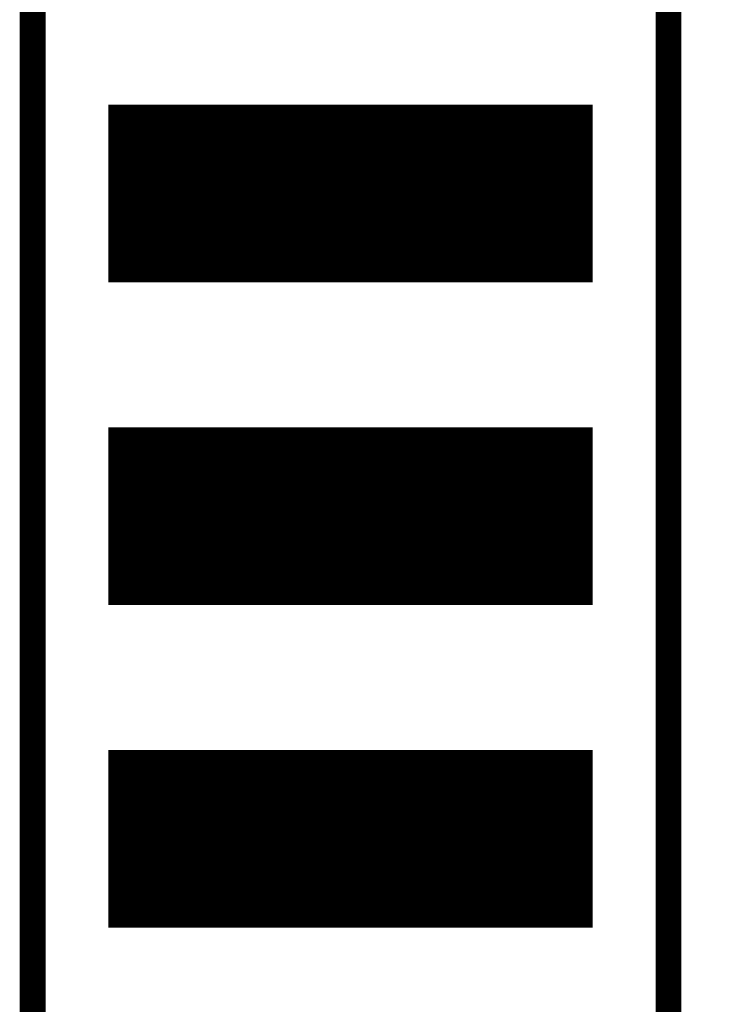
# Model space of a CAD drawing. Extents: x -0.1 to 58.6, y -0.1 to 66.1.
# Tile 16 of 29: x 15.4 to 21, y 31.9 to 39.6. Entities that reach past the tile are written whole.
import ezdxf

# ---------------------------------------------------------------- set-up
doc = ezdxf.new("R2010")
doc.units = 0
for name, color, linetype in [('PG_SILKSCREEN_TOP', 5, 'CONTINUOUS'), ('PIN_SOLDERMASK_TOP', 9, 'CONTINUOUS'), ('PIN_TOP', 8, 'CONTINUOUS')]:
    doc.layers.add(name, color=color, linetype=linetype)

msp = doc.modelspace()

# ---------------------------------------------------------------- linework, layer by layer
at = {"layer": 'PG_SILKSCREEN_TOP', "const_width": 0.2032}
msp.add_lwpolyline([(15.496217, 11.588999), (25.503817, 11.588999), (25.503817, 54.768999), (15.496217, 54.768999)], close=True, dxfattribs=at)
msp.add_lwpolyline([(20.500017, 54.768999), (20.500017, 11.588999)], dxfattribs=at)
at = {"layer": 'PIN_SOLDERMASK_TOP', "const_width": 0.01}
for points in [[(16.098119, 37.5655), (16.098119, 38.952498), (19.898116, 38.952498), (19.898116, 37.5655)], [(16.098119, 35.0255), (16.098119, 36.412498), (19.898116, 36.412498), (19.898116, 35.0255)], [(16.098119, 32.4855), (16.098119, 33.872498), (19.898116, 33.872498), (19.898116, 32.4855)]]:
    msp.add_lwpolyline(points, close=True, dxfattribs=at)
for points in [[(16.098119, 38.949922), (19.898116, 38.949922)], [(16.098119, 38.939922), (19.898116, 38.939922)], [(16.098119, 38.929922), (19.898116, 38.929922)], [(16.098119, 38.919922), (19.898116, 38.919922)], [(16.098119, 38.909922), (19.898116, 38.909922)], [(16.098119, 38.899922), (19.898116, 38.899922)], [(16.098119, 38.889922), (19.898116, 38.889922)], [(16.098119, 38.879922), (19.898116, 38.879922)], [(16.098119, 38.869922), (19.898116, 38.869922)], [(16.098119, 38.859922), (19.898116, 38.859922)], [(16.098119, 38.849922), (19.898116, 38.849922)], [(16.098119, 38.839922), (19.898116, 38.839922)], [(16.098119, 38.829922), (19.898116, 38.829922)], [(16.098119, 38.819922), (19.898116, 38.819922)], [(16.098119, 38.809922), (19.898116, 38.809922)], [(16.098119, 38.799922), (19.898116, 38.799922)], [(16.098119, 38.789922), (19.898116, 38.789922)], [(16.098119, 38.779922), (19.898116, 38.779922)], [(16.098119, 38.769922), (19.898116, 38.769922)], [(16.098119, 38.759922), (19.898116, 38.759922)], [(16.098119, 38.749923), (19.898116, 38.749923)], [(16.098119, 38.739923), (19.898116, 38.739923)], [(16.098119, 38.729923), (19.898116, 38.729923)], [(16.098119, 38.719923), (19.898116, 38.719923)], [(16.098119, 38.709923), (19.898116, 38.709923)], [(16.098119, 38.699923), (19.898116, 38.699923)], [(16.098119, 38.689923), (19.898116, 38.689923)], [(16.098119, 38.679923), (19.898116, 38.679923)], [(16.098119, 38.669923), (19.898116, 38.669923)], [(16.098119, 38.659923), (19.898116, 38.659923)], [(16.098119, 38.649923), (19.898116, 38.649923)], [(16.098119, 38.639923), (19.898116, 38.639923)], [(16.098119, 38.629923), (19.898116, 38.629923)], [(16.098119, 38.619923), (19.898116, 38.619923)], [(16.098119, 38.609923), (19.898116, 38.609923)], [(16.098119, 38.599923), (19.898116, 38.599923)], [(16.098119, 38.589923), (19.898116, 38.589923)], [(16.098119, 38.579923), (19.898116, 38.579923)], [(16.098119, 38.569923), (19.898116, 38.569923)], [(16.098119, 38.559923), (19.898116, 38.559923)], [(16.098119, 38.549923), (19.898116, 38.549923)], [(16.098119, 38.539923), (19.898116, 38.539923)], [(16.098119, 38.529923), (19.898116, 38.529923)], [(16.098119, 38.519923), (19.898116, 38.519923)], [(16.098119, 38.509923), (19.898116, 38.509923)], [(16.098119, 38.499923), (19.898116, 38.499923)], [(16.098119, 38.489923), (19.898116, 38.489923)], [(16.098119, 38.479923), (19.898116, 38.479923)], [(16.098119, 38.469923), (19.898116, 38.469923)], [(16.098119, 38.459923), (19.898116, 38.459923)], [(16.098119, 38.449923), (19.898116, 38.449923)], [(16.098119, 38.439923), (19.898116, 38.439923)], [(16.098119, 38.429923), (19.898116, 38.429923)], [(16.098119, 38.419923), (19.898116, 38.419923)], [(16.098119, 38.409923), (19.898116, 38.409923)], [(16.098119, 38.399923), (19.898116, 38.399923)], [(16.098119, 38.389923), (19.898116, 38.389923)], [(16.098119, 38.379923), (19.898116, 38.379923)], [(16.098119, 38.369923), (19.898116, 38.369923)], [(16.098119, 38.359923), (19.898116, 38.359923)], [(16.098119, 38.349923), (19.898116, 38.349923)], [(16.098119, 38.339923), (19.898116, 38.339923)], [(16.098119, 38.329923), (19.898116, 38.329923)], [(16.098119, 38.319923), (19.898116, 38.319923)], [(16.098119, 38.309923), (19.898116, 38.309923)], [(16.098119, 38.299923), (19.898116, 38.299923)], [(16.098119, 38.289923), (19.898116, 38.289923)], [(16.098119, 38.279923), (19.898116, 38.279923)], [(16.098119, 38.269923), (19.898116, 38.269923)], [(16.098119, 38.259923), (19.898116, 38.259923)], [(16.098119, 38.249923), (19.898116, 38.249923)], [(16.098119, 38.239924), (19.898116, 38.239924)], [(16.098119, 38.229924), (19.898116, 38.229924)], [(16.098119, 38.219924), (19.898116, 38.219924)], [(16.098119, 38.209924), (19.898116, 38.209924)], [(16.098119, 38.199924), (19.898116, 38.199924)], [(16.098119, 38.189924), (19.898116, 38.189924)], [(16.098119, 38.179924), (19.898116, 38.179924)], [(16.098119, 38.169924), (19.898116, 38.169924)], [(16.098119, 38.159924), (19.898116, 38.159924)], [(16.098119, 38.149924), (19.898116, 38.149924)], [(16.098119, 38.139924), (19.898116, 38.139924)], [(16.098119, 38.129924), (19.898116, 38.129924)], [(16.098119, 38.119924), (19.898116, 38.119924)], [(16.098119, 38.109924), (19.898116, 38.109924)], [(16.098119, 38.099924), (19.898116, 38.099924)], [(16.098119, 38.089924), (19.898116, 38.089924)], [(16.098119, 38.079924), (19.898116, 38.079924)], [(16.098119, 38.069924), (19.898116, 38.069924)], [(16.098119, 38.059924), (19.898116, 38.059924)], [(16.098119, 38.049924), (19.898116, 38.049924)], [(16.098119, 38.039924), (19.898116, 38.039924)], [(16.098119, 38.029924), (19.898116, 38.029924)], [(16.098119, 38.019924), (19.898116, 38.019924)], [(16.098119, 38.009924), (19.898116, 38.009924)], [(16.098119, 37.999924), (19.898116, 37.999924)], [(16.098119, 37.989924), (19.898116, 37.989924)], [(16.098119, 37.979924), (19.898116, 37.979924)], [(16.098119, 37.969924), (19.898116, 37.969924)], [(16.098119, 37.959924), (19.898116, 37.959924)], [(16.098119, 37.949924), (19.898116, 37.949924)], [(16.098119, 37.939924), (19.898116, 37.939924)], [(16.098119, 37.929924), (19.898116, 37.929924)], [(16.098119, 37.919924), (19.898116, 37.919924)], [(16.098119, 37.909924), (19.898116, 37.909924)], [(16.098119, 37.899924), (19.898116, 37.899924)], [(16.098119, 37.889924), (19.898116, 37.889924)], [(16.098119, 37.879924), (19.898116, 37.879924)], [(16.098119, 37.869924), (19.898116, 37.869924)], [(16.098119, 37.859924), (19.898116, 37.859924)], [(16.098119, 37.849924), (19.898116, 37.849924)], [(16.098119, 37.839924), (19.898116, 37.839924)], [(16.098119, 37.829924), (19.898116, 37.829924)], [(16.098119, 37.819924), (19.898116, 37.819924)], [(16.098119, 37.809924), (19.898116, 37.809924)], [(16.098119, 37.799924), (19.898116, 37.799924)], [(16.098119, 37.789924), (19.898116, 37.789924)], [(16.098119, 37.779924), (19.898116, 37.779924)], [(16.098119, 37.769924), (19.898116, 37.769924)], [(16.098119, 37.759924), (19.898116, 37.759924)], [(16.098119, 37.749924), (19.898116, 37.749924)], [(16.098119, 37.739925), (19.898116, 37.739925)], [(16.098119, 37.729925), (19.898116, 37.729925)], [(16.098119, 37.719925), (19.898116, 37.719925)], [(16.098119, 37.709925), (19.898116, 37.709925)], [(16.098119, 37.699925), (19.898116, 37.699925)], [(16.098119, 37.689925), (19.898116, 37.689925)], [(16.098119, 37.679925), (19.898116, 37.679925)], [(16.098119, 37.669925), (19.898116, 37.669925)], [(16.098119, 37.659925), (19.898116, 37.659925)], [(16.098119, 37.649925), (19.898116, 37.649925)], [(16.098119, 37.639925), (19.898116, 37.639925)], [(16.098119, 37.629925), (19.898116, 37.629925)], [(16.098119, 37.619925), (19.898116, 37.619925)], [(16.098119, 37.609925), (19.898116, 37.609925)], [(16.098119, 37.599925), (19.898116, 37.599925)], [(16.098119, 37.589925), (19.898116, 37.589925)], [(16.098119, 37.579925), (19.898116, 37.579925)], [(16.098119, 37.569925), (19.898116, 37.569925)], [(16.098119, 36.409927), (19.898116, 36.409927)], [(16.098119, 36.399927), (19.898116, 36.399927)], [(16.098119, 36.389927), (19.898116, 36.389927)], [(16.098119, 36.379927), (19.898116, 36.379927)], [(16.098119, 36.369927), (19.898116, 36.369927)], [(16.098119, 36.359927), (19.898116, 36.359927)], [(16.098119, 36.349927), (19.898116, 36.349927)], [(16.098119, 36.339927), (19.898116, 36.339927)], [(16.098119, 36.329927), (19.898116, 36.329927)], [(16.098119, 36.319927), (19.898116, 36.319927)], [(16.098119, 36.309927), (19.898116, 36.309927)], [(16.098119, 36.299927), (19.898116, 36.299927)], [(16.098119, 36.289927), (19.898116, 36.289927)], [(16.098119, 36.279927), (19.898116, 36.279927)], [(16.098119, 36.269927), (19.898116, 36.269927)], [(16.098119, 36.259927), (19.898116, 36.259927)], [(16.098119, 36.249927), (19.898116, 36.249927)], [(16.098119, 36.239928), (19.898116, 36.239928)], [(16.098119, 36.229928), (19.898116, 36.229928)], [(16.098119, 36.219928), (19.898116, 36.219928)], [(16.098119, 36.209928), (19.898116, 36.209928)], [(16.098119, 36.199928), (19.898116, 36.199928)], [(16.098119, 36.189928), (19.898116, 36.189928)], [(16.098119, 36.179928), (19.898116, 36.179928)], [(16.098119, 36.169928), (19.898116, 36.169928)], [(16.098119, 36.159928), (19.898116, 36.159928)], [(16.098119, 36.149928), (19.898116, 36.149928)], [(16.098119, 36.139928), (19.898116, 36.139928)], [(16.098119, 36.129928), (19.898116, 36.129928)], [(16.098119, 36.119928), (19.898116, 36.119928)], [(16.098119, 36.109928), (19.898116, 36.109928)], [(16.098119, 36.099928), (19.898116, 36.099928)], [(16.098119, 36.089928), (19.898116, 36.089928)], [(16.098119, 36.079928), (19.898116, 36.079928)], [(16.098119, 36.069928), (19.898116, 36.069928)], [(16.098119, 36.059928), (19.898116, 36.059928)], [(16.098119, 36.049928), (19.898116, 36.049928)], [(16.098119, 36.039928), (19.898116, 36.039928)], [(16.098119, 36.029928), (19.898116, 36.029928)], [(16.098119, 36.019928), (19.898116, 36.019928)], [(16.098119, 36.009928), (19.898116, 36.009928)], [(16.098119, 35.999928), (19.898116, 35.999928)], [(16.098119, 35.989928), (19.898116, 35.989928)], [(16.098119, 35.979928), (19.898116, 35.979928)], [(16.098119, 35.969928), (19.898116, 35.969928)], [(16.098119, 35.959928), (19.898116, 35.959928)], [(16.098119, 35.949928), (19.898116, 35.949928)], [(16.098119, 35.939928), (19.898116, 35.939928)], [(16.098119, 35.929928), (19.898116, 35.929928)], [(16.098119, 35.919928), (19.898116, 35.919928)], [(16.098119, 35.909928), (19.898116, 35.909928)], [(16.098119, 35.899928), (19.898116, 35.899928)], [(16.098119, 35.889928), (19.898116, 35.889928)], [(16.098119, 35.879928), (19.898116, 35.879928)], [(16.098119, 35.869928), (19.898116, 35.869928)], [(16.098119, 35.859928), (19.898116, 35.859928)], [(16.098119, 35.849928), (19.898116, 35.849928)], [(16.098119, 35.839928), (19.898116, 35.839928)], [(16.098119, 35.829928), (19.898116, 35.829928)], [(16.098119, 35.819928), (19.898116, 35.819928)], [(16.098119, 35.809928), (19.898116, 35.809928)], [(16.098119, 35.799928), (19.898116, 35.799928)], [(16.098119, 35.789928), (19.898116, 35.789928)], [(16.098119, 35.779928), (19.898116, 35.779928)], [(16.098119, 35.769928), (19.898116, 35.769928)], [(16.098119, 35.759928), (19.898116, 35.759928)], [(16.098119, 35.749928), (19.898116, 35.749928)], [(16.098119, 35.739929), (19.898116, 35.739929)], [(16.098119, 35.729929), (19.898116, 35.729929)], [(16.098119, 35.719929), (19.898116, 35.719929)], [(16.098119, 35.709929), (19.898116, 35.709929)], [(16.098119, 35.699929), (19.898116, 35.699929)], [(16.098119, 35.689929), (19.898116, 35.689929)], [(16.098119, 35.679929), (19.898116, 35.679929)], [(16.098119, 35.669929), (19.898116, 35.669929)], [(16.098119, 35.659929), (19.898116, 35.659929)], [(16.098119, 35.649929), (19.898116, 35.649929)], [(16.098119, 35.639929), (19.898116, 35.639929)], [(16.098119, 35.629929), (19.898116, 35.629929)], [(16.098119, 35.619929), (19.898116, 35.619929)], [(16.098119, 35.609929), (19.898116, 35.609929)], [(16.098119, 35.599929), (19.898116, 35.599929)], [(16.098119, 35.589929), (19.898116, 35.589929)], [(16.098119, 35.579929), (19.898116, 35.579929)], [(16.098119, 35.569929), (19.898116, 35.569929)], [(16.098119, 35.559929), (19.898116, 35.559929)], [(16.098119, 35.549929), (19.898116, 35.549929)], [(16.098119, 35.539929), (19.898116, 35.539929)], [(16.098119, 35.529929), (19.898116, 35.529929)], [(16.098119, 35.519929), (19.898116, 35.519929)], [(16.098119, 35.509929), (19.898116, 35.509929)], [(16.098119, 35.499929), (19.898116, 35.499929)], [(16.098119, 35.489929), (19.898116, 35.489929)], [(16.098119, 35.479929), (19.898116, 35.479929)], [(16.098119, 35.469929), (19.898116, 35.469929)], [(16.098119, 35.459929), (19.898116, 35.459929)], [(16.098119, 35.449929), (19.898116, 35.449929)], [(16.098119, 35.439929), (19.898116, 35.439929)], [(16.098119, 35.429929), (19.898116, 35.429929)], [(16.098119, 35.419929), (19.898116, 35.419929)], [(16.098119, 35.409929), (19.898116, 35.409929)], [(16.098119, 35.399929), (19.898116, 35.399929)], [(16.098119, 35.389929), (19.898116, 35.389929)], [(16.098119, 35.379929), (19.898116, 35.379929)], [(16.098119, 35.369929), (19.898116, 35.369929)], [(16.098119, 35.359929), (19.898116, 35.359929)], [(16.098119, 35.349929), (19.898116, 35.349929)], [(16.098119, 35.339929), (19.898116, 35.339929)], [(16.098119, 35.329929), (19.898116, 35.329929)], [(16.098119, 35.319929), (19.898116, 35.319929)], [(16.098119, 35.309929), (19.898116, 35.309929)], [(16.098119, 35.299929), (19.898116, 35.299929)], [(16.098119, 35.289929), (19.898116, 35.289929)], [(16.098119, 35.279929), (19.898116, 35.279929)], [(16.098119, 35.269929), (19.898116, 35.269929)], [(16.098119, 35.259929), (19.898116, 35.259929)], [(16.098119, 35.24993), (19.898116, 35.24993)], [(16.098119, 35.23993), (19.898116, 35.23993)], [(16.098119, 35.22993), (19.898116, 35.22993)], [(16.098119, 35.21993), (19.898116, 35.21993)], [(16.098119, 35.20993), (19.898116, 35.20993)], [(16.098119, 35.19993), (19.898116, 35.19993)], [(16.098119, 35.18993), (19.898116, 35.18993)], [(16.098119, 35.17993), (19.898116, 35.17993)], [(16.098119, 35.16993), (19.898116, 35.16993)], [(16.098119, 35.15993), (19.898116, 35.15993)], [(16.098119, 35.14993), (19.898116, 35.14993)], [(16.098119, 35.13993), (19.898116, 35.13993)], [(16.098119, 35.12993), (19.898116, 35.12993)], [(16.098119, 35.11993), (19.898116, 35.11993)], [(16.098119, 35.10993), (19.898116, 35.10993)], [(16.098119, 35.09993), (19.898116, 35.09993)], [(16.098119, 35.08993), (19.898116, 35.08993)], [(16.098119, 35.07993), (19.898116, 35.07993)], [(16.098119, 35.06993), (19.898116, 35.06993)], [(16.098119, 35.05993), (19.898116, 35.05993)], [(16.098119, 35.04993), (19.898116, 35.04993)], [(16.098119, 35.03993), (19.898116, 35.03993)], [(16.098119, 35.02993), (19.898116, 35.02993)], [(16.098119, 33.869932), (19.898116, 33.869932)], [(16.098119, 33.859932), (19.898116, 33.859932)], [(16.098119, 33.849932), (19.898116, 33.849932)], [(16.098119, 33.839932), (19.898116, 33.839932)], [(16.098119, 33.829932), (19.898116, 33.829932)], [(16.098119, 33.819932), (19.898116, 33.819932)], [(16.098119, 33.809932), (19.898116, 33.809932)], [(16.098119, 33.799932), (19.898116, 33.799932)], [(16.098119, 33.789932), (19.898116, 33.789932)], [(16.098119, 33.779932), (19.898116, 33.779932)], [(16.098119, 33.769932), (19.898116, 33.769932)], [(16.098119, 33.759932), (19.898116, 33.759932)], [(16.098119, 33.749933), (19.898116, 33.749933)], [(16.098119, 33.739933), (19.898116, 33.739933)], [(16.098119, 33.729933), (19.898116, 33.729933)], [(16.098119, 33.719933), (19.898116, 33.719933)], [(16.098119, 33.709933), (19.898116, 33.709933)], [(16.098119, 33.699933), (19.898116, 33.699933)], [(16.098119, 33.689933), (19.898116, 33.689933)], [(16.098119, 33.679933), (19.898116, 33.679933)], [(16.098119, 33.669933), (19.898116, 33.669933)], [(16.098119, 33.659933), (19.898116, 33.659933)], [(16.098119, 33.649933), (19.898116, 33.649933)], [(16.098119, 33.639933), (19.898116, 33.639933)], [(16.098119, 33.629933), (19.898116, 33.629933)], [(16.098119, 33.619933), (19.898116, 33.619933)], [(16.098119, 33.609933), (19.898116, 33.609933)], [(16.098119, 33.599933), (19.898116, 33.599933)], [(16.098119, 33.589933), (19.898116, 33.589933)], [(16.098119, 33.579933), (19.898116, 33.579933)], [(16.098119, 33.569933), (19.898116, 33.569933)], [(16.098119, 33.559933), (19.898116, 33.559933)], [(16.098119, 33.549933), (19.898116, 33.549933)], [(16.098119, 33.539933), (19.898116, 33.539933)], [(16.098119, 33.529933), (19.898116, 33.529933)], [(16.098119, 33.519933), (19.898116, 33.519933)], [(16.098119, 33.509933), (19.898116, 33.509933)], [(16.098119, 33.499933), (19.898116, 33.499933)], [(16.098119, 33.489933), (19.898116, 33.489933)], [(16.098119, 33.479933), (19.898116, 33.479933)], [(16.098119, 33.469933), (19.898116, 33.469933)], [(16.098119, 33.459933), (19.898116, 33.459933)], [(16.098119, 33.449933), (19.898116, 33.449933)], [(16.098119, 33.439933), (19.898116, 33.439933)], [(16.098119, 33.429933), (19.898116, 33.429933)], [(16.098119, 33.419933), (19.898116, 33.419933)], [(16.098119, 33.409933), (19.898116, 33.409933)], [(16.098119, 33.399933), (19.898116, 33.399933)], [(16.098119, 33.389933), (19.898116, 33.389933)], [(16.098119, 33.379933), (19.898116, 33.379933)], [(16.098119, 33.369933), (19.898116, 33.369933)], [(16.098119, 33.359933), (19.898116, 33.359933)], [(16.098119, 33.349933), (19.898116, 33.349933)], [(16.098119, 33.339933), (19.898116, 33.339933)], [(16.098119, 33.329933), (19.898116, 33.329933)], [(16.098119, 33.319933), (19.898116, 33.319933)], [(16.098119, 33.309933), (19.898116, 33.309933)], [(16.098119, 33.299933), (19.898116, 33.299933)], [(16.098119, 33.289933), (19.898116, 33.289933)], [(16.098119, 33.279933), (19.898116, 33.279933)], [(16.098119, 33.269933), (19.898116, 33.269933)], [(16.098119, 33.259933), (19.898116, 33.259933)], [(16.098119, 33.249933), (19.898116, 33.249933)], [(16.098119, 33.239934), (19.898116, 33.239934)], [(16.098119, 33.229934), (19.898116, 33.229934)], [(16.098119, 33.219934), (19.898116, 33.219934)], [(16.098119, 33.209934), (19.898116, 33.209934)], [(16.098119, 33.199934), (19.898116, 33.199934)], [(16.098119, 33.189934), (19.898116, 33.189934)], [(16.098119, 33.179934), (19.898116, 33.179934)], [(16.098119, 33.169934), (19.898116, 33.169934)], [(16.098119, 33.159934), (19.898116, 33.159934)], [(16.098119, 33.149934), (19.898116, 33.149934)], [(16.098119, 33.139934), (19.898116, 33.139934)], [(16.098119, 33.129934), (19.898116, 33.129934)], [(16.098119, 33.119934), (19.898116, 33.119934)], [(16.098119, 33.109934), (19.898116, 33.109934)], [(16.098119, 33.099934), (19.898116, 33.099934)], [(16.098119, 33.089934), (19.898116, 33.089934)], [(16.098119, 33.079934), (19.898116, 33.079934)], [(16.098119, 33.069934), (19.898116, 33.069934)], [(16.098119, 33.059934), (19.898116, 33.059934)], [(16.098119, 33.049934), (19.898116, 33.049934)], [(16.098119, 33.039934), (19.898116, 33.039934)], [(16.098119, 33.029934), (19.898116, 33.029934)], [(16.098119, 33.019934), (19.898116, 33.019934)], [(16.098119, 33.009934), (19.898116, 33.009934)], [(16.098119, 32.999934), (19.898116, 32.999934)], [(16.098119, 32.989934), (19.898116, 32.989934)], [(16.098119, 32.979934), (19.898116, 32.979934)], [(16.098119, 32.969934), (19.898116, 32.969934)], [(16.098119, 32.959934), (19.898116, 32.959934)], [(16.098119, 32.949934), (19.898116, 32.949934)], [(16.098119, 32.939934), (19.898116, 32.939934)], [(16.098119, 32.929934), (19.898116, 32.929934)], [(16.098119, 32.919934), (19.898116, 32.919934)], [(16.098119, 32.909934), (19.898116, 32.909934)], [(16.098119, 32.899934), (19.898116, 32.899934)], [(16.098119, 32.889934), (19.898116, 32.889934)], [(16.098119, 32.879934), (19.898116, 32.879934)], [(16.098119, 32.869934), (19.898116, 32.869934)], [(16.098119, 32.859934), (19.898116, 32.859934)], [(16.098119, 32.849934), (19.898116, 32.849934)], [(16.098119, 32.839934), (19.898116, 32.839934)], [(16.098119, 32.829934), (19.898116, 32.829934)], [(16.098119, 32.819934), (19.898116, 32.819934)], [(16.098119, 32.809934), (19.898116, 32.809934)], [(16.098119, 32.799934), (19.898116, 32.799934)], [(16.098119, 32.789934), (19.898116, 32.789934)], [(16.098119, 32.779934), (19.898116, 32.779934)], [(16.098119, 32.769934), (19.898116, 32.769934)], [(16.098119, 32.759934), (19.898116, 32.759934)], [(16.098119, 32.749935), (19.898116, 32.749935)], [(16.098119, 32.739935), (19.898116, 32.739935)], [(16.098119, 32.729935), (19.898116, 32.729935)], [(16.098119, 32.719935), (19.898116, 32.719935)], [(16.098119, 32.709935), (19.898116, 32.709935)], [(16.098119, 32.699935), (19.898116, 32.699935)], [(16.098119, 32.689935), (19.898116, 32.689935)], [(16.098119, 32.679935), (19.898116, 32.679935)], [(16.098119, 32.669935), (19.898116, 32.669935)], [(16.098119, 32.659935), (19.898116, 32.659935)], [(16.098119, 32.649935), (19.898116, 32.649935)], [(16.098119, 32.639935), (19.898116, 32.639935)], [(16.098119, 32.629935), (19.898116, 32.629935)], [(16.098119, 32.619935), (19.898116, 32.619935)], [(16.098119, 32.609935), (19.898116, 32.609935)], [(16.098119, 32.599935), (19.898116, 32.599935)], [(16.098119, 32.589935), (19.898116, 32.589935)], [(16.098119, 32.579935), (19.898116, 32.579935)], [(16.098119, 32.569935), (19.898116, 32.569935)], [(16.098119, 32.559935), (19.898116, 32.559935)], [(16.098119, 32.549935), (19.898116, 32.549935)], [(16.098119, 32.539935), (19.898116, 32.539935)], [(16.098119, 32.529935), (19.898116, 32.529935)], [(16.098119, 32.519935), (19.898116, 32.519935)], [(16.098119, 32.509935), (19.898116, 32.509935)], [(16.098119, 32.499935), (19.898116, 32.499935)], [(16.098119, 32.489935), (19.898116, 32.489935)]]:
    msp.add_lwpolyline(points, dxfattribs=at)
at = {"layer": 'PIN_TOP', "const_width": 0.01}
for points in [[(16.161619, 37.629), (16.161619, 38.888998), (19.834616, 38.888998), (19.834616, 37.629)], [(16.161619, 35.089), (16.161619, 36.348998), (19.834616, 36.348998), (19.834616, 35.089)], [(16.161619, 32.549), (16.161619, 33.808998), (19.834616, 33.808998), (19.834616, 32.549)]]:
    msp.add_lwpolyline(points, close=True, dxfattribs=at)
for points in [[(16.161619, 38.879922), (19.834616, 38.879922)], [(16.161619, 38.869922), (19.834616, 38.869922)], [(16.161619, 38.859922), (19.834616, 38.859922)], [(16.161619, 38.849922), (19.834616, 38.849922)], [(16.161619, 38.839922), (19.834616, 38.839922)], [(16.161619, 38.829922), (19.834616, 38.829922)], [(16.161619, 38.819922), (19.834616, 38.819922)], [(16.161619, 38.809922), (19.834616, 38.809922)], [(16.161619, 38.799922), (19.834616, 38.799922)], [(16.161619, 38.789922), (19.834616, 38.789922)], [(16.161619, 38.779922), (19.834616, 38.779922)], [(16.161619, 38.769922), (19.834616, 38.769922)], [(16.161619, 38.759922), (19.834616, 38.759922)], [(16.161619, 38.749923), (19.834616, 38.749923)], [(16.161619, 38.739923), (19.834616, 38.739923)], [(16.161619, 38.729923), (19.834616, 38.729923)], [(16.161619, 38.719923), (19.834616, 38.719923)], [(16.161619, 38.709923), (19.834616, 38.709923)], [(16.161619, 38.699923), (19.834616, 38.699923)], [(16.161619, 38.689923), (19.834616, 38.689923)], [(16.161619, 38.679923), (19.834616, 38.679923)], [(16.161619, 38.669923), (19.834616, 38.669923)], [(16.161619, 38.659923), (19.834616, 38.659923)], [(16.161619, 38.649923), (19.834616, 38.649923)], [(16.161619, 38.639923), (19.834616, 38.639923)], [(16.161619, 38.629923), (19.834616, 38.629923)], [(16.161619, 38.619923), (19.834616, 38.619923)], [(16.161619, 38.609923), (19.834616, 38.609923)], [(16.161619, 38.599923), (19.834616, 38.599923)], [(16.161619, 38.589923), (19.834616, 38.589923)], [(16.161619, 38.579923), (19.834616, 38.579923)], [(16.161619, 38.569923), (19.834616, 38.569923)], [(16.161619, 38.559923), (19.834616, 38.559923)], [(16.161619, 38.549923), (19.834616, 38.549923)], [(16.161619, 38.539923), (19.834616, 38.539923)], [(16.161619, 38.529923), (19.834616, 38.529923)], [(16.161619, 38.519923), (19.834616, 38.519923)], [(16.161619, 38.509923), (19.834616, 38.509923)], [(16.161619, 38.499923), (19.834616, 38.499923)], [(16.161619, 38.489923), (19.834616, 38.489923)], [(16.161619, 38.479923), (19.834616, 38.479923)], [(16.161619, 38.469923), (19.834616, 38.469923)], [(16.161619, 38.459923), (19.834616, 38.459923)], [(16.161619, 38.449923), (19.834616, 38.449923)], [(16.161619, 38.439923), (19.834616, 38.439923)], [(16.161619, 38.429923), (19.834616, 38.429923)], [(16.161619, 38.419923), (19.834616, 38.419923)], [(16.161619, 38.409923), (19.834616, 38.409923)], [(16.161619, 38.399923), (19.834616, 38.399923)], [(16.161619, 38.389923), (19.834616, 38.389923)], [(16.161619, 38.379923), (19.834616, 38.379923)], [(16.161619, 38.369923), (19.834616, 38.369923)], [(16.161619, 38.359923), (19.834616, 38.359923)], [(16.161619, 38.349923), (19.834616, 38.349923)], [(16.161619, 38.339923), (19.834616, 38.339923)], [(16.161619, 38.329923), (19.834616, 38.329923)], [(16.161619, 38.319923), (19.834616, 38.319923)], [(16.161619, 38.309923), (19.834616, 38.309923)], [(16.161619, 38.299923), (19.834616, 38.299923)], [(16.161619, 38.289923), (19.834616, 38.289923)], [(16.161619, 38.279923), (19.834616, 38.279923)], [(16.161619, 38.269923), (19.834616, 38.269923)], [(16.161619, 38.259923), (19.834616, 38.259923)], [(16.161619, 38.249923), (19.834616, 38.249923)], [(16.161619, 38.239924), (19.834616, 38.239924)], [(16.161619, 38.229924), (19.834616, 38.229924)], [(16.161619, 38.219924), (19.834616, 38.219924)], [(16.161619, 38.209924), (19.834616, 38.209924)], [(16.161619, 38.199924), (19.834616, 38.199924)], [(16.161619, 38.189924), (19.834616, 38.189924)], [(16.161619, 38.179924), (19.834616, 38.179924)], [(16.161619, 38.169924), (19.834616, 38.169924)], [(16.161619, 38.159924), (19.834616, 38.159924)], [(16.161619, 38.149924), (19.834616, 38.149924)], [(16.161619, 38.139924), (19.834616, 38.139924)], [(16.161619, 38.129924), (19.834616, 38.129924)], [(16.161619, 38.119924), (19.834616, 38.119924)], [(16.161619, 38.109924), (19.834616, 38.109924)], [(16.161619, 38.099924), (19.834616, 38.099924)], [(16.161619, 38.089924), (19.834616, 38.089924)], [(16.161619, 38.079924), (19.834616, 38.079924)], [(16.161619, 38.069924), (19.834616, 38.069924)], [(16.161619, 38.059924), (19.834616, 38.059924)], [(16.161619, 38.049924), (19.834616, 38.049924)], [(16.161619, 38.039924), (19.834616, 38.039924)], [(16.161619, 38.029924), (19.834616, 38.029924)], [(16.161619, 38.019924), (19.834616, 38.019924)], [(16.161619, 38.009924), (19.834616, 38.009924)], [(16.161619, 37.999924), (19.834616, 37.999924)], [(16.161619, 37.989924), (19.834616, 37.989924)], [(16.161619, 37.979924), (19.834616, 37.979924)], [(16.161619, 37.969924), (19.834616, 37.969924)], [(16.161619, 37.959924), (19.834616, 37.959924)], [(16.161619, 37.949924), (19.834616, 37.949924)], [(16.161619, 37.939924), (19.834616, 37.939924)], [(16.161619, 37.929924), (19.834616, 37.929924)], [(16.161619, 37.919924), (19.834616, 37.919924)], [(16.161619, 37.909924), (19.834616, 37.909924)], [(16.161619, 37.899924), (19.834616, 37.899924)], [(16.161619, 37.889924), (19.834616, 37.889924)], [(16.161619, 37.879924), (19.834616, 37.879924)], [(16.161619, 37.869924), (19.834616, 37.869924)], [(16.161619, 37.859924), (19.834616, 37.859924)], [(16.161619, 37.849924), (19.834616, 37.849924)], [(16.161619, 37.839924), (19.834616, 37.839924)], [(16.161619, 37.829924), (19.834616, 37.829924)], [(16.161619, 37.819924), (19.834616, 37.819924)], [(16.161619, 37.809924), (19.834616, 37.809924)], [(16.161619, 37.799924), (19.834616, 37.799924)], [(16.161619, 37.789924), (19.834616, 37.789924)], [(16.161619, 37.779924), (19.834616, 37.779924)], [(16.161619, 37.769924), (19.834616, 37.769924)], [(16.161619, 37.759924), (19.834616, 37.759924)], [(16.161619, 37.749924), (19.834616, 37.749924)], [(16.161619, 37.739925), (19.834616, 37.739925)], [(16.161619, 37.729925), (19.834616, 37.729925)], [(16.161619, 37.719925), (19.834616, 37.719925)], [(16.161619, 37.709925), (19.834616, 37.709925)], [(16.161619, 37.699925), (19.834616, 37.699925)], [(16.161619, 37.689925), (19.834616, 37.689925)], [(16.161619, 37.679925), (19.834616, 37.679925)], [(16.161619, 37.669925), (19.834616, 37.669925)], [(16.161619, 37.659925), (19.834616, 37.659925)], [(16.161619, 37.649925), (19.834616, 37.649925)], [(16.161619, 37.639925), (19.834616, 37.639925)], [(16.161619, 37.629925), (19.834616, 37.629925)], [(16.161619, 36.339927), (19.834616, 36.339927)], [(16.161619, 36.329927), (19.834616, 36.329927)], [(16.161619, 36.319927), (19.834616, 36.319927)], [(16.161619, 36.309927), (19.834616, 36.309927)], [(16.161619, 36.299927), (19.834616, 36.299927)], [(16.161619, 36.289927), (19.834616, 36.289927)], [(16.161619, 36.279927), (19.834616, 36.279927)], [(16.161619, 36.269927), (19.834616, 36.269927)], [(16.161619, 36.259927), (19.834616, 36.259927)], [(16.161619, 36.249927), (19.834616, 36.249927)], [(16.161619, 36.239928), (19.834616, 36.239928)], [(16.161619, 36.229928), (19.834616, 36.229928)], [(16.161619, 36.219928), (19.834616, 36.219928)], [(16.161619, 36.209928), (19.834616, 36.209928)], [(16.161619, 36.199928), (19.834616, 36.199928)], [(16.161619, 36.189928), (19.834616, 36.189928)], [(16.161619, 36.179928), (19.834616, 36.179928)], [(16.161619, 36.169928), (19.834616, 36.169928)], [(16.161619, 36.159928), (19.834616, 36.159928)], [(16.161619, 36.149928), (19.834616, 36.149928)], [(16.161619, 36.139928), (19.834616, 36.139928)], [(16.161619, 36.129928), (19.834616, 36.129928)], [(16.161619, 36.119928), (19.834616, 36.119928)], [(16.161619, 36.109928), (19.834616, 36.109928)], [(16.161619, 36.099928), (19.834616, 36.099928)], [(16.161619, 36.089928), (19.834616, 36.089928)], [(16.161619, 36.079928), (19.834616, 36.079928)], [(16.161619, 36.069928), (19.834616, 36.069928)], [(16.161619, 36.059928), (19.834616, 36.059928)], [(16.161619, 36.049928), (19.834616, 36.049928)], [(16.161619, 36.039928), (19.834616, 36.039928)], [(16.161619, 36.029928), (19.834616, 36.029928)], [(16.161619, 36.019928), (19.834616, 36.019928)], [(16.161619, 36.009928), (19.834616, 36.009928)], [(16.161619, 35.999928), (19.834616, 35.999928)], [(16.161619, 35.989928), (19.834616, 35.989928)], [(16.161619, 35.979928), (19.834616, 35.979928)], [(16.161619, 35.969928), (19.834616, 35.969928)], [(16.161619, 35.959928), (19.834616, 35.959928)], [(16.161619, 35.949928), (19.834616, 35.949928)], [(16.161619, 35.939928), (19.834616, 35.939928)], [(16.161619, 35.929928), (19.834616, 35.929928)], [(16.161619, 35.919928), (19.834616, 35.919928)], [(16.161619, 35.909928), (19.834616, 35.909928)], [(16.161619, 35.899928), (19.834616, 35.899928)], [(16.161619, 35.889928), (19.834616, 35.889928)], [(16.161619, 35.879928), (19.834616, 35.879928)], [(16.161619, 35.869928), (19.834616, 35.869928)], [(16.161619, 35.859928), (19.834616, 35.859928)], [(16.161619, 35.849928), (19.834616, 35.849928)], [(16.161619, 35.839928), (19.834616, 35.839928)], [(16.161619, 35.829928), (19.834616, 35.829928)], [(16.161619, 35.819928), (19.834616, 35.819928)], [(16.161619, 35.809928), (19.834616, 35.809928)], [(16.161619, 35.799928), (19.834616, 35.799928)], [(16.161619, 35.789928), (19.834616, 35.789928)], [(16.161619, 35.779928), (19.834616, 35.779928)], [(16.161619, 35.769928), (19.834616, 35.769928)], [(16.161619, 35.759928), (19.834616, 35.759928)], [(16.161619, 35.749928), (19.834616, 35.749928)], [(16.161619, 35.739929), (19.834616, 35.739929)], [(16.161619, 35.729929), (19.834616, 35.729929)], [(16.161619, 35.719929), (19.834616, 35.719929)], [(16.161619, 35.709929), (19.834616, 35.709929)], [(16.161619, 35.699929), (19.834616, 35.699929)], [(16.161619, 35.689929), (19.834616, 35.689929)], [(16.161619, 35.679929), (19.834616, 35.679929)], [(16.161619, 35.669929), (19.834616, 35.669929)], [(16.161619, 35.659929), (19.834616, 35.659929)], [(16.161619, 35.649929), (19.834616, 35.649929)], [(16.161619, 35.639929), (19.834616, 35.639929)], [(16.161619, 35.629929), (19.834616, 35.629929)], [(16.161619, 35.619929), (19.834616, 35.619929)], [(16.161619, 35.609929), (19.834616, 35.609929)], [(16.161619, 35.599929), (19.834616, 35.599929)], [(16.161619, 35.589929), (19.834616, 35.589929)], [(16.161619, 35.579929), (19.834616, 35.579929)], [(16.161619, 35.569929), (19.834616, 35.569929)], [(16.161619, 35.559929), (19.834616, 35.559929)], [(16.161619, 35.549929), (19.834616, 35.549929)], [(16.161619, 35.539929), (19.834616, 35.539929)], [(16.161619, 35.529929), (19.834616, 35.529929)], [(16.161619, 35.519929), (19.834616, 35.519929)], [(16.161619, 35.509929), (19.834616, 35.509929)], [(16.161619, 35.499929), (19.834616, 35.499929)], [(16.161619, 35.489929), (19.834616, 35.489929)], [(16.161619, 35.479929), (19.834616, 35.479929)], [(16.161619, 35.469929), (19.834616, 35.469929)], [(16.161619, 35.459929), (19.834616, 35.459929)], [(16.161619, 35.449929), (19.834616, 35.449929)], [(16.161619, 35.439929), (19.834616, 35.439929)], [(16.161619, 35.429929), (19.834616, 35.429929)], [(16.161619, 35.419929), (19.834616, 35.419929)], [(16.161619, 35.409929), (19.834616, 35.409929)], [(16.161619, 35.399929), (19.834616, 35.399929)], [(16.161619, 35.389929), (19.834616, 35.389929)], [(16.161619, 35.379929), (19.834616, 35.379929)], [(16.161619, 35.369929), (19.834616, 35.369929)], [(16.161619, 35.359929), (19.834616, 35.359929)], [(16.161619, 35.349929), (19.834616, 35.349929)], [(16.161619, 35.339929), (19.834616, 35.339929)], [(16.161619, 35.329929), (19.834616, 35.329929)], [(16.161619, 35.319929), (19.834616, 35.319929)], [(16.161619, 35.309929), (19.834616, 35.309929)], [(16.161619, 35.299929), (19.834616, 35.299929)], [(16.161619, 35.289929), (19.834616, 35.289929)], [(16.161619, 35.279929), (19.834616, 35.279929)], [(16.161619, 35.269929), (19.834616, 35.269929)], [(16.161619, 35.259929), (19.834616, 35.259929)], [(16.161619, 35.24993), (19.834616, 35.24993)], [(16.161619, 35.23993), (19.834616, 35.23993)], [(16.161619, 35.22993), (19.834616, 35.22993)], [(16.161619, 35.21993), (19.834616, 35.21993)], [(16.161619, 35.20993), (19.834616, 35.20993)], [(16.161619, 35.19993), (19.834616, 35.19993)], [(16.161619, 35.18993), (19.834616, 35.18993)], [(16.161619, 35.17993), (19.834616, 35.17993)], [(16.161619, 35.16993), (19.834616, 35.16993)], [(16.161619, 35.15993), (19.834616, 35.15993)], [(16.161619, 35.14993), (19.834616, 35.14993)], [(16.161619, 35.13993), (19.834616, 35.13993)], [(16.161619, 35.12993), (19.834616, 35.12993)], [(16.161619, 35.11993), (19.834616, 35.11993)], [(16.161619, 35.10993), (19.834616, 35.10993)], [(16.161619, 35.09993), (19.834616, 35.09993)], [(16.161619, 35.08993), (19.834616, 35.08993)], [(16.161619, 33.799932), (19.834616, 33.799932)], [(16.161619, 33.789932), (19.834616, 33.789932)], [(16.161619, 33.779932), (19.834616, 33.779932)], [(16.161619, 33.769932), (19.834616, 33.769932)], [(16.161619, 33.759932), (19.834616, 33.759932)], [(16.161619, 33.749933), (19.834616, 33.749933)], [(16.161619, 33.739933), (19.834616, 33.739933)], [(16.161619, 33.729933), (19.834616, 33.729933)], [(16.161619, 33.719933), (19.834616, 33.719933)], [(16.161619, 33.709933), (19.834616, 33.709933)], [(16.161619, 33.699933), (19.834616, 33.699933)], [(16.161619, 33.689933), (19.834616, 33.689933)], [(16.161619, 33.679933), (19.834616, 33.679933)], [(16.161619, 33.669933), (19.834616, 33.669933)], [(16.161619, 33.659933), (19.834616, 33.659933)], [(16.161619, 33.649933), (19.834616, 33.649933)], [(16.161619, 33.639933), (19.834616, 33.639933)], [(16.161619, 33.629933), (19.834616, 33.629933)], [(16.161619, 33.619933), (19.834616, 33.619933)], [(16.161619, 33.609933), (19.834616, 33.609933)], [(16.161619, 33.599933), (19.834616, 33.599933)], [(16.161619, 33.589933), (19.834616, 33.589933)], [(16.161619, 33.579933), (19.834616, 33.579933)], [(16.161619, 33.569933), (19.834616, 33.569933)], [(16.161619, 33.559933), (19.834616, 33.559933)], [(16.161619, 33.549933), (19.834616, 33.549933)], [(16.161619, 33.539933), (19.834616, 33.539933)], [(16.161619, 33.529933), (19.834616, 33.529933)], [(16.161619, 33.519933), (19.834616, 33.519933)], [(16.161619, 33.509933), (19.834616, 33.509933)], [(16.161619, 33.499933), (19.834616, 33.499933)], [(16.161619, 33.489933), (19.834616, 33.489933)], [(16.161619, 33.479933), (19.834616, 33.479933)], [(16.161619, 33.469933), (19.834616, 33.469933)], [(16.161619, 33.459933), (19.834616, 33.459933)], [(16.161619, 33.449933), (19.834616, 33.449933)], [(16.161619, 33.439933), (19.834616, 33.439933)], [(16.161619, 33.429933), (19.834616, 33.429933)], [(16.161619, 33.419933), (19.834616, 33.419933)], [(16.161619, 33.409933), (19.834616, 33.409933)], [(16.161619, 33.399933), (19.834616, 33.399933)], [(16.161619, 33.389933), (19.834616, 33.389933)], [(16.161619, 33.379933), (19.834616, 33.379933)], [(16.161619, 33.369933), (19.834616, 33.369933)], [(16.161619, 33.359933), (19.834616, 33.359933)], [(16.161619, 33.349933), (19.834616, 33.349933)], [(16.161619, 33.339933), (19.834616, 33.339933)], [(16.161619, 33.329933), (19.834616, 33.329933)], [(16.161619, 33.319933), (19.834616, 33.319933)], [(16.161619, 33.309933), (19.834616, 33.309933)], [(16.161619, 33.299933), (19.834616, 33.299933)], [(16.161619, 33.289933), (19.834616, 33.289933)], [(16.161619, 33.279933), (19.834616, 33.279933)], [(16.161619, 33.269933), (19.834616, 33.269933)], [(16.161619, 33.259933), (19.834616, 33.259933)], [(16.161619, 33.249933), (19.834616, 33.249933)], [(16.161619, 33.239934), (19.834616, 33.239934)], [(16.161619, 33.229934), (19.834616, 33.229934)], [(16.161619, 33.219934), (19.834616, 33.219934)], [(16.161619, 33.209934), (19.834616, 33.209934)], [(16.161619, 33.199934), (19.834616, 33.199934)], [(16.161619, 33.189934), (19.834616, 33.189934)], [(16.161619, 33.179934), (19.834616, 33.179934)], [(16.161619, 33.169934), (19.834616, 33.169934)], [(16.161619, 33.159934), (19.834616, 33.159934)], [(16.161619, 33.149934), (19.834616, 33.149934)], [(16.161619, 33.139934), (19.834616, 33.139934)], [(16.161619, 33.129934), (19.834616, 33.129934)], [(16.161619, 33.119934), (19.834616, 33.119934)], [(16.161619, 33.109934), (19.834616, 33.109934)], [(16.161619, 33.099934), (19.834616, 33.099934)], [(16.161619, 33.089934), (19.834616, 33.089934)], [(16.161619, 33.079934), (19.834616, 33.079934)], [(16.161619, 33.069934), (19.834616, 33.069934)], [(16.161619, 33.059934), (19.834616, 33.059934)], [(16.161619, 33.049934), (19.834616, 33.049934)], [(16.161619, 33.039934), (19.834616, 33.039934)], [(16.161619, 33.029934), (19.834616, 33.029934)], [(16.161619, 33.019934), (19.834616, 33.019934)], [(16.161619, 33.009934), (19.834616, 33.009934)], [(16.161619, 32.999934), (19.834616, 32.999934)], [(16.161619, 32.989934), (19.834616, 32.989934)], [(16.161619, 32.979934), (19.834616, 32.979934)], [(16.161619, 32.969934), (19.834616, 32.969934)], [(16.161619, 32.959934), (19.834616, 32.959934)], [(16.161619, 32.949934), (19.834616, 32.949934)], [(16.161619, 32.939934), (19.834616, 32.939934)], [(16.161619, 32.929934), (19.834616, 32.929934)], [(16.161619, 32.919934), (19.834616, 32.919934)], [(16.161619, 32.909934), (19.834616, 32.909934)], [(16.161619, 32.899934), (19.834616, 32.899934)], [(16.161619, 32.889934), (19.834616, 32.889934)], [(16.161619, 32.879934), (19.834616, 32.879934)], [(16.161619, 32.869934), (19.834616, 32.869934)], [(16.161619, 32.859934), (19.834616, 32.859934)], [(16.161619, 32.849934), (19.834616, 32.849934)], [(16.161619, 32.839934), (19.834616, 32.839934)], [(16.161619, 32.829934), (19.834616, 32.829934)], [(16.161619, 32.819934), (19.834616, 32.819934)], [(16.161619, 32.809934), (19.834616, 32.809934)], [(16.161619, 32.799934), (19.834616, 32.799934)], [(16.161619, 32.789934), (19.834616, 32.789934)], [(16.161619, 32.779934), (19.834616, 32.779934)], [(16.161619, 32.769934), (19.834616, 32.769934)], [(16.161619, 32.759934), (19.834616, 32.759934)], [(16.161619, 32.749935), (19.834616, 32.749935)], [(16.161619, 32.739935), (19.834616, 32.739935)], [(16.161619, 32.729935), (19.834616, 32.729935)], [(16.161619, 32.719935), (19.834616, 32.719935)], [(16.161619, 32.709935), (19.834616, 32.709935)], [(16.161619, 32.699935), (19.834616, 32.699935)], [(16.161619, 32.689935), (19.834616, 32.689935)], [(16.161619, 32.679935), (19.834616, 32.679935)], [(16.161619, 32.669935), (19.834616, 32.669935)], [(16.161619, 32.659935), (19.834616, 32.659935)], [(16.161619, 32.649935), (19.834616, 32.649935)], [(16.161619, 32.639935), (19.834616, 32.639935)], [(16.161619, 32.629935), (19.834616, 32.629935)], [(16.161619, 32.619935), (19.834616, 32.619935)], [(16.161619, 32.609935), (19.834616, 32.609935)], [(16.161619, 32.599935), (19.834616, 32.599935)], [(16.161619, 32.589935), (19.834616, 32.589935)], [(16.161619, 32.579935), (19.834616, 32.579935)], [(16.161619, 32.569935), (19.834616, 32.569935)], [(16.161619, 32.559935), (19.834616, 32.559935)], [(16.161619, 32.549935), (19.834616, 32.549935)]]:
    msp.add_lwpolyline(points, dxfattribs=at)

doc.saveas('drawing.dxf')
